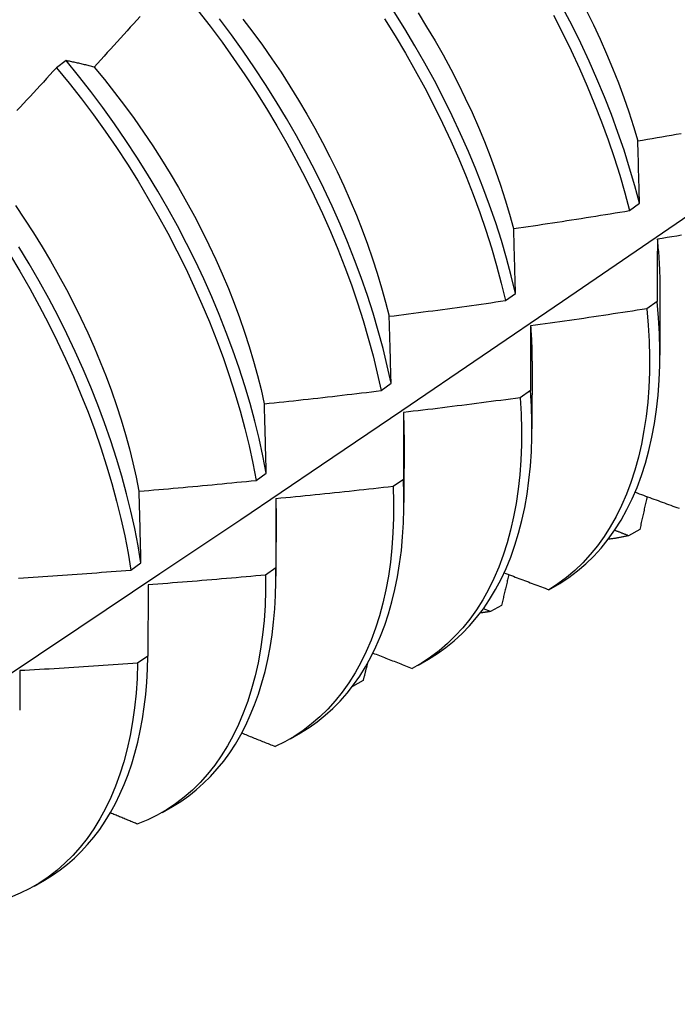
# Model space of a CAD drawing. Header units: inches. Extents: x 8.8 to 89.5, y 6.4 to 55.5.
# Tile 47 of 54: x 81.929 to 82.108, y 29.906 to 30.174. Entities that reach past the tile are written whole.
import ezdxf

# ---------------------------------------------------------------- set-up
doc = ezdxf.new("R2010")
doc.units = ezdxf.units.IN
doc.header["$MEASUREMENT"] = 0
doc.layers.add('Visible Edges(ANSI)', color=7, linetype='Continuous', lineweight=25)

msp = doc.modelspace()

# ---------------------------------------------------------------- linework, layer by layer
at = {"layer": 'Visible Edges(ANSI)'}
for p, q in [((81.9418, 30.16255), (81.93925, 30.16062)), ((82.09503, 30.12177), (82.09775, 30.12375)), ((82.06131, 30.09727), (82.06404, 30.09924)), ((82.10332, 30.10084), (82.10329, 30.0824)), ((82.10255, 30.09702), (82.09977, 30.09506)), ((82.06852, 30.0808), (82.0685, 30.06236)), ((82.02747, 30.0728), (82.03021, 30.07477)), ((82.06811, 30.0728), (82.06533, 30.07084)), ((82.03372, 30.06076), (82.0337, 30.04232)), ((81.99351, 30.04837), (81.99626, 30.05034)), ((82.03356, 30.04864), (82.03076, 30.0467)), ((81.99892, 30.04072), (81.9989, 30.02228)), ((82.09781, 30.03499), (82.09478, 30.03332)), ((81.95943, 30.02398), (81.96219, 30.02595)), ((81.99888, 30.02456), (81.99608, 30.02262)), ((81.96412, 30.01995), (81.96409, 30.00055)), ((82.07312, 30.01862), (82.07612, 30.02035)), ((82.0572, 30.0127), (82.05529, 30.01345)), ((82.06023, 30.01436), (82.0572, 30.0127)), ((81.96409, 30.00055), (81.96127, 29.99861)), ((82.03755, 29.99812), (82.04036, 29.99974)), ((82.02259, 29.99389), (82.01968, 29.99231)), ((82.00275, 29.97808), (82.00556, 29.9797)), ((81.96795, 29.95804), (81.97076, 29.95966)), ((81.93315, 29.938), (81.93596, 29.93962))]:
    msp.add_line(p, q, dxfattribs=at)
at = {"layer": 'Visible Edges(ANSI)', "flags": 128}
for points in [[(82.09775, 30.12375), (82.09648, 30.12853), (82.09507, 30.13334), (82.09354, 30.13817), (82.09188, 30.14302), (82.0901, 30.14787), (82.0882, 30.15273), (82.08618, 30.15759), (82.08404, 30.16243), (82.08178, 30.16727), (82.07941, 30.17208), (82.07694, 30.17686)], [(81.96194, 30.17458), (81.96106, 30.17359), (81.96017, 30.1726), (81.95928, 30.17161), (81.95839, 30.17063), (81.9575, 30.16964), (81.95661, 30.16866), (81.95571, 30.16767), (81.95482, 30.16669), (81.95393, 30.16571), (81.95303, 30.16472), (81.95214, 30.16374), (81.95124, 30.16276), (81.95035, 30.16178), (81.94945, 30.16081)], [(81.97765, 30.17622), (81.98098, 30.17194), (81.98423, 30.16759), (81.98739, 30.16316), (81.99047, 30.15867), (81.99345, 30.15411), (81.99634, 30.14949), (81.99914, 30.14483), (82.00183, 30.14012), (82.00442, 30.13537), (82.0069, 30.13058), (82.00927, 30.12577), (82.01153, 30.12094), (82.01368, 30.1161), (82.01571, 30.11124), (82.01761, 30.10638), (82.0194, 30.10153), (82.02106, 30.09668), (82.0226, 30.09185), (82.02401, 30.08704), (82.02529, 30.08226), (82.02645, 30.07751), (82.02747, 30.0728)], [(82.06404, 30.09924), (82.06288, 30.10399), (82.0616, 30.10878), (82.06019, 30.11359), (82.05865, 30.11842), (82.05698, 30.12326), (82.05519, 30.12812), (82.05328, 30.13298), (82.05125, 30.13784), (82.04911, 30.14268), (82.04684, 30.14751), (82.04447, 30.15232), (82.04199, 30.15711), (82.0394, 30.16185), (82.0367, 30.16656), (82.03391, 30.17123), (82.03102, 30.17584)], [(82.03752, 30.17558), (82.03987, 30.17179), (82.04214, 30.16796), (82.04433, 30.1641), (82.04643, 30.16022), (82.04844, 30.1563), (82.05037, 30.15237), (82.0522, 30.14843), (82.05395, 30.14447), (82.0556, 30.14051), (82.05715, 30.13654), (82.05861, 30.13258), (82.05998, 30.12863), (82.06125, 30.12469), (82.06242, 30.12076), (82.06349, 30.11686)], [(82.07432, 30.17488), (82.07679, 30.17009), (82.07914, 30.16528), (82.08139, 30.16045), (82.08352, 30.1556), (82.08553, 30.15074), (82.08743, 30.14588), (82.0892, 30.14103), (82.09085, 30.13618), (82.09237, 30.13135), (82.09377, 30.12655), (82.09503, 30.12177)], [(82.08326, 30.17625), (82.0852, 30.17232), (82.08704, 30.16837), (82.08879, 30.16442), (82.09045, 30.16046), (82.09201, 30.15649), (82.09347, 30.15254), (82.09484, 30.14859), (82.0961, 30.14465), (82.09726, 30.14073)], [(82.03021, 30.07477), (82.02917, 30.07949), (82.02801, 30.08424), (82.02672, 30.08902), (82.0253, 30.09383), (82.02375, 30.09867), (82.02208, 30.10351), (82.02028, 30.10837), (82.01837, 30.11323), (82.01633, 30.11808), (82.01418, 30.12293), (82.01191, 30.12776), (82.00953, 30.13257), (82.00704, 30.13735), (82.00444, 30.1421), (82.00174, 30.1468), (81.99894, 30.15147), (81.99604, 30.15608), (81.99305, 30.16063), (81.98997, 30.16512), (81.9868, 30.16954), (81.98354, 30.17389)], [(81.98987, 30.17386), (81.99257, 30.17032), (81.99521, 30.16673), (81.99777, 30.16308), (82.00027, 30.15938), (82.00269, 30.15563), (82.00503, 30.15184), (82.00729, 30.14801), (82.00947, 30.14415), (82.01156, 30.14026), (82.01358, 30.13634), (82.0155, 30.13241), (82.01734, 30.12846), (82.01909, 30.1245), (82.02075, 30.12053), (82.02232, 30.11656), (82.02379, 30.1126), (82.02517, 30.10865), (82.02644, 30.1047), (82.02762, 30.10078), (82.0287, 30.09688), (82.02968, 30.09301)], [(82.02843, 30.17388), (82.03131, 30.16926), (82.0341, 30.16459), (82.03679, 30.15988), (82.03937, 30.15512), (82.04184, 30.15034), (82.04421, 30.14553), (82.04646, 30.14069), (82.0486, 30.13585), (82.05062, 30.13099), (82.05252, 30.12613), (82.0543, 30.12128), (82.05596, 30.11643), (82.05749, 30.1116), (82.05889, 30.10679), (82.06016, 30.10201), (82.06131, 30.09727)], [(81.93925, 30.16062), (81.93835, 30.15964), (81.93744, 30.15867), (81.93654, 30.15769), (81.93564, 30.15672), (81.93474, 30.15575), (81.93383, 30.15477), (81.93293, 30.1538), (81.93202, 30.15283), (81.93111, 30.15186), (81.93021, 30.15089), (81.9293, 30.14993), (81.92839, 30.14896)], [(81.93925, 30.16062), (81.94265, 30.15643), (81.94599, 30.15216), (81.94924, 30.14781), (81.95241, 30.14339), (81.95549, 30.1389), (81.95848, 30.13434), (81.96138, 30.12973), (81.96418, 30.12507), (81.96688, 30.12036), (81.96947, 30.11561), (81.97196, 30.11083), (81.97434, 30.10602), (81.9766, 30.10119), (81.97875, 30.09634), (81.98079, 30.09149), (81.9827, 30.08663), (81.9845, 30.08177), (81.98617, 30.07693), (81.98771, 30.0721), (81.98913, 30.06728), (81.99042, 30.0625), (81.99158, 30.05775), (81.99261, 30.05304), (81.99351, 30.04837)], [(81.94945, 30.16081), (81.94912, 30.16089), (81.94879, 30.16097), (81.94847, 30.16105), (81.94814, 30.16113), (81.94782, 30.16121), (81.94749, 30.16129), (81.94717, 30.16137), (81.94685, 30.16144), (81.94653, 30.16152), (81.94621, 30.1616), (81.94589, 30.16167), (81.94557, 30.16174), (81.94525, 30.16182), (81.94493, 30.16189), (81.94462, 30.16196), (81.9443, 30.16203), (81.94398, 30.1621), (81.94367, 30.16216), (81.94335, 30.16223), (81.94304, 30.1623), (81.94273, 30.16236), (81.94242, 30.16242), (81.94211, 30.16249), (81.9418, 30.16255)], [(81.99626, 30.05034), (81.99535, 30.05501), (81.99431, 30.05973), (81.99314, 30.06448), (81.99184, 30.06927), (81.99041, 30.07408), (81.98886, 30.07891), (81.98718, 30.08376), (81.98538, 30.08862), (81.98345, 30.09348), (81.98141, 30.09833), (81.97925, 30.10318), (81.97697, 30.10801), (81.97458, 30.11281), (81.97209, 30.11759), (81.96949, 30.12234), (81.96678, 30.12704), (81.96397, 30.1317), (81.96107, 30.13631), (81.95807, 30.14086), (81.95498, 30.14535), (81.95181, 30.14976), (81.94855, 30.15411), (81.94521, 30.15837), (81.9418, 30.16255)], [(81.94944, 30.1608), (81.95226, 30.15739), (81.95502, 30.15391), (81.95771, 30.15037), (81.96034, 30.14677), (81.9629, 30.14311), (81.96539, 30.13941), (81.96781, 30.13566), (81.97016, 30.13186), (81.97242, 30.12803), (81.97461, 30.12417), (81.97672, 30.12027), (81.97874, 30.11636), (81.98068, 30.11242), (81.98253, 30.10848), (81.98429, 30.10452), (81.98595, 30.10056), (81.98752, 30.09659), (81.989, 30.09264), (81.99037, 30.08869), (81.99165, 30.08475), (81.99282, 30.08083), (81.99388, 30.07693), (81.99485, 30.07306), (81.99571, 30.06922)], [(82.09729, 30.14071), (82.0986, 30.14093), (82.09991, 30.14116), (82.10122, 30.14138), (82.10253, 30.1416), (82.10384, 30.14183), (82.10514, 30.14205), (82.10645, 30.14228), (82.10776, 30.14251), (82.10907, 30.14274)], [(82.09775, 30.12375), (82.09773, 30.12447), (82.09772, 30.12519), (82.0977, 30.1259), (82.09768, 30.12662), (82.09766, 30.12733), (82.09764, 30.12805), (82.09762, 30.12876), (82.0976, 30.12947), (82.09758, 30.13018), (82.09756, 30.13089), (82.09754, 30.1316), (82.09752, 30.13231), (82.0975, 30.13301), (82.09748, 30.13372), (82.09747, 30.13442), (82.09745, 30.13513), (82.09743, 30.13583), (82.09741, 30.13653), (82.09739, 30.13723), (82.09737, 30.13793), (82.09735, 30.13863), (82.09733, 30.13932), (82.09731, 30.14002), (82.09729, 30.14071)], [(81.79008, 29.90583), (81.81237, 29.92037), (81.83463, 29.93494), (81.85685, 29.94954), (81.87903, 29.96417), (81.90116, 29.97883), (81.92326, 29.99352), (81.94532, 30.00824), (81.96733, 30.02299), (81.98931, 30.03776), (82.01124, 30.05256), (82.03314, 30.06738), (82.055, 30.08223), (82.07681, 30.0971), (82.09859, 30.11199), (82.12032, 30.1269)], [(81.92805, 30.12312), (81.93055, 30.11942), (81.93298, 30.11567), (81.93533, 30.11188), (81.9376, 30.10805), (81.9398, 30.1042), (81.94191, 30.10031), (81.94394, 30.0964), (81.94587, 30.09247), (81.94772, 30.08853), (81.94947, 30.08457), (81.95113, 30.08061), (81.95269, 30.07665), (81.95415, 30.07269), (81.95552, 30.06874), (81.95679, 30.0648), (81.95796, 30.06088), (81.95903, 30.05697), (81.96, 30.0531), (81.96087, 30.04925), (81.96164, 30.04544)], [(82.06354, 30.11685), (82.06486, 30.11704), (82.06617, 30.11723), (82.06748, 30.11743), (82.0688, 30.11763), (82.07011, 30.11782), (82.07143, 30.11802), (82.07274, 30.11822), (82.07405, 30.11842), (82.07537, 30.11862), (82.07668, 30.11882), (82.07799, 30.11903), (82.0793, 30.11923), (82.08062, 30.11944), (82.08193, 30.11964), (82.08324, 30.11985), (82.08455, 30.12006), (82.08586, 30.12027), (82.08717, 30.12048), (82.08848, 30.12069), (82.08979, 30.12091), (82.0911, 30.12112), (82.09241, 30.12134), (82.09372, 30.12155), (82.09503, 30.12177)], [(82.06404, 30.09924), (82.06402, 30.09999), (82.064, 30.10073), (82.06398, 30.10148), (82.06396, 30.10222), (82.06394, 30.10296), (82.06392, 30.1037), (82.06389, 30.10444), (82.06387, 30.10518), (82.06385, 30.10591), (82.06383, 30.10665), (82.06381, 30.10738), (82.06379, 30.10812), (82.06377, 30.10885), (82.06375, 30.10958), (82.06373, 30.11031), (82.06371, 30.11104), (82.06369, 30.11177), (82.06367, 30.1125), (82.06365, 30.11323), (82.06363, 30.11395), (82.0636, 30.11468), (82.06358, 30.1154), (82.06356, 30.11613), (82.06354, 30.11685)], [(82.10918, 30.11503), (82.10787, 30.11482), (82.10655, 30.1146), (82.10524, 30.11439), (82.10393, 30.11418), (82.10261, 30.11397)], [(82.10255, 30.11399), (82.10261, 30.11343), (82.10267, 30.11287), (82.10272, 30.11231), (82.10277, 30.11175), (82.10282, 30.11119), (82.10287, 30.11063), (82.10291, 30.11008), (82.10296, 30.10952), (82.103, 30.10897), (82.10303, 30.10842), (82.10307, 30.10787), (82.1031, 30.10732), (82.10313, 30.10677), (82.10315, 30.10623), (82.10318, 30.10568), (82.1032, 30.10514), (82.10322, 30.1046), (82.10324, 30.10406), (82.10325, 30.10352), (82.10326, 30.10299), (82.10327, 30.10245), (82.10328, 30.10192), (82.10328, 30.10139), (82.10328, 30.10086)], [(82.10261, 30.11397), (82.10261, 30.11327), (82.1026, 30.11258), (82.1026, 30.11188), (82.1026, 30.11118), (82.10259, 30.11048), (82.10259, 30.10978), (82.10259, 30.10908), (82.10258, 30.10838), (82.10258, 30.10768), (82.10258, 30.10697), (82.10258, 30.10627), (82.10257, 30.10556), (82.10257, 30.10486), (82.10257, 30.10415), (82.10257, 30.10344), (82.10256, 30.10273), (82.10256, 30.10202), (82.10256, 30.10131), (82.10256, 30.10059), (82.10256, 30.09988), (82.10256, 30.09917), (82.10255, 30.09845), (82.10255, 30.09773), (82.10255, 30.09702)], [(81.92641, 30.10997), (81.92921, 30.10531), (81.93192, 30.1006), (81.93452, 30.09585), (81.93702, 30.09108), (81.9394, 30.08627), (81.94167, 30.08144), (81.94383, 30.07659), (81.94587, 30.07174), (81.9478, 30.06688), (81.9496, 30.06202), (81.95127, 30.05718), (81.95283, 30.05234), (81.95425, 30.04753), (81.95555, 30.04274), (81.95672, 30.03799), (81.95776, 30.03327), (81.95866, 30.0286), (81.95943, 30.02398)], [(81.96219, 30.02595), (81.96141, 30.03058), (81.96049, 30.03525), (81.95945, 30.03997), (81.95827, 30.04473), (81.95696, 30.04951), (81.95553, 30.05433), (81.95396, 30.05916), (81.95228, 30.06401), (81.95047, 30.06887), (81.94853, 30.07373), (81.94648, 30.07858), (81.94432, 30.08343), (81.94203, 30.08825), (81.93964, 30.09306), (81.93714, 30.09784), (81.93453, 30.10258), (81.93182, 30.10728), (81.929, 30.11194)], [(82.02969, 30.09301), (82.03101, 30.09317), (82.03233, 30.09334), (82.03365, 30.09351), (82.03497, 30.09367), (82.03629, 30.09384), (82.03761, 30.09402), (82.03893, 30.09419), (82.04024, 30.09436), (82.04156, 30.09453), (82.04288, 30.09471), (82.0442, 30.09488), (82.04551, 30.09506), (82.04683, 30.09524), (82.04815, 30.09542), (82.04947, 30.0956), (82.05078, 30.09578), (82.0521, 30.09596), (82.05341, 30.09614), (82.05473, 30.09633), (82.05605, 30.09651), (82.05736, 30.0967), (82.05868, 30.09689), (82.05999, 30.09708), (82.06131, 30.09727)], [(82.07612, 30.02035), (82.07857, 30.02195), (82.08091, 30.02372), (82.08316, 30.02564), (82.0853, 30.02773), (82.08733, 30.02996), (82.08925, 30.03235), (82.09106, 30.03489), (82.09275, 30.03757), (82.09432, 30.0404), (82.09577, 30.04336), (82.09709, 30.04646), (82.0983, 30.04969), (82.09937, 30.05305), (82.10032, 30.05653), (82.10114, 30.06012), (82.10183, 30.06383), (82.10239, 30.06765), (82.10281, 30.07158), (82.10311, 30.0756), (82.10326, 30.07972), (82.10329, 30.08392), (82.10318, 30.08821), (82.10293, 30.09258), (82.10255, 30.09702)], [(82.09977, 30.09506), (82.09846, 30.09485), (82.09714, 30.09464), (82.09583, 30.09444), (82.09451, 30.09423), (82.09319, 30.09403), (82.09188, 30.09383), (82.09056, 30.09363), (82.08924, 30.09343), (82.08793, 30.09323), (82.08661, 30.09303), (82.08529, 30.09283), (82.08397, 30.09264), (82.08265, 30.09244), (82.08134, 30.09225), (82.08002, 30.09206), (82.0787, 30.09186), (82.07738, 30.09167), (82.07606, 30.09149), (82.07474, 30.0913), (82.07342, 30.09111), (82.0721, 30.09093), (82.07078, 30.09074), (82.06946, 30.09056), (82.06814, 30.09038)], [(82.09977, 30.09506), (82.10014, 30.09062), (82.10038, 30.08626), (82.10048, 30.08198), (82.10045, 30.07778), (82.10028, 30.07367), (82.09998, 30.06966), (82.09954, 30.06574), (82.09897, 30.06193), (82.09827, 30.05823), (82.09744, 30.05464), (82.09649, 30.05117), (82.0954, 30.04782), (82.09419, 30.0446), (82.09285, 30.04151), (82.09139, 30.03856), (82.08981, 30.03575), (82.08811, 30.03307), (82.0863, 30.03055), (82.08437, 30.02817), (82.08233, 30.02594), (82.08018, 30.02387), (82.07793, 30.02196), (82.07557, 30.02021), (82.07312, 30.01862)], [(82.03021, 30.07477), (82.03018, 30.07554), (82.03016, 30.07631), (82.03014, 30.07708), (82.03012, 30.07785), (82.0301, 30.07862), (82.03008, 30.07938), (82.03006, 30.08015), (82.03004, 30.08091), (82.03002, 30.08168), (82.03, 30.08244), (82.02997, 30.0832), (82.02995, 30.08396), (82.02993, 30.08472), (82.02991, 30.08548), (82.02989, 30.08624), (82.02987, 30.08699), (82.02985, 30.08775), (82.02982, 30.0885), (82.0298, 30.08926), (82.02978, 30.09001), (82.02976, 30.09076), (82.02974, 30.09151), (82.02972, 30.09226), (82.02969, 30.09301)], [(82.06814, 30.09038), (82.06814, 30.08965), (82.06814, 30.08893), (82.06813, 30.08821), (82.06813, 30.08749), (82.06813, 30.08676), (82.06813, 30.08603), (82.06813, 30.08531), (82.06813, 30.08458), (82.06813, 30.08385), (82.06812, 30.08312), (82.06812, 30.08239), (82.06812, 30.08166), (82.06812, 30.08093), (82.06812, 30.08019), (82.06812, 30.07946), (82.06812, 30.07872), (82.06812, 30.07798), (82.06812, 30.07725), (82.06812, 30.07651), (82.06812, 30.07577), (82.06811, 30.07503), (82.06811, 30.07428), (82.06811, 30.07354), (82.06811, 30.0728)], [(82.06812, 30.09038), (82.06816, 30.08997), (82.06819, 30.08956), (82.06822, 30.08916), (82.06824, 30.08875), (82.06827, 30.08835), (82.0683, 30.08794), (82.06832, 30.08754), (82.06834, 30.08714), (82.06836, 30.08674), (82.06838, 30.08634), (82.0684, 30.08594), (82.06842, 30.08554), (82.06843, 30.08514), (82.06845, 30.08474), (82.06846, 30.08435), (82.06847, 30.08395), (82.06848, 30.08355), (82.06849, 30.08316), (82.06849, 30.08277), (82.0685, 30.08238), (82.0685, 30.08198), (82.06851, 30.08159), (82.06851, 30.0812), (82.06851, 30.08082)], [(81.99575, 30.0692), (81.99707, 30.06933), (81.99839, 30.06947), (81.99972, 30.06961), (82.00104, 30.06975), (82.00236, 30.0699), (82.00368, 30.07004), (82.00501, 30.07018), (82.00633, 30.07033), (82.00765, 30.07048), (82.00897, 30.07062), (82.0103, 30.07077), (82.01162, 30.07092), (82.01294, 30.07107), (82.01426, 30.07122), (82.01558, 30.07138), (82.0169, 30.07153), (82.01822, 30.07168), (82.01955, 30.07184), (82.02087, 30.072), (82.02219, 30.07216), (82.02351, 30.07231), (82.02483, 30.07247), (82.02615, 30.07263), (82.02747, 30.0728)], [(82.04036, 29.99974), (82.04279, 30.00124), (82.04512, 30.0029), (82.04736, 30.00471), (82.0495, 30.00668), (82.05153, 30.00879), (82.05346, 30.01105), (82.05529, 30.01345), (82.057, 30.01599), (82.0586, 30.01867), (82.06009, 30.02149), (82.06146, 30.02443), (82.06272, 30.0275), (82.06385, 30.0307), (82.06487, 30.03401), (82.06576, 30.03744), (82.06653, 30.04099), (82.06717, 30.04463), (82.06769, 30.04839), (82.06808, 30.05224), (82.06834, 30.05618), (82.06848, 30.06021), (82.06848, 30.06433), (82.06836, 30.06853), (82.06811, 30.0728)], [(82.06533, 30.07084), (82.06401, 30.07066), (82.06268, 30.07049), (82.06136, 30.07031), (82.06004, 30.07013), (82.05872, 30.06996), (82.0574, 30.06978), (82.05607, 30.06961), (82.05475, 30.06944), (82.05343, 30.06927), (82.05211, 30.0691), (82.05078, 30.06893), (82.04946, 30.06876), (82.04814, 30.0686), (82.04681, 30.06843), (82.04549, 30.06827), (82.04417, 30.0681), (82.04284, 30.06794), (82.04152, 30.06778), (82.04019, 30.06762), (82.03887, 30.06746), (82.03754, 30.06731), (82.03622, 30.06715), (82.03489, 30.06699), (82.03357, 30.06684)], [(82.06533, 30.07084), (82.06557, 30.06648), (82.06568, 30.06219), (82.06565, 30.05799), (82.06549, 30.05387), (82.0652, 30.04985), (82.06477, 30.04593), (82.06421, 30.04211), (82.06352, 30.0384), (82.0627, 30.03481), (82.06175, 30.03133), (82.06067, 30.02798), (82.05946, 30.02475), (82.05813, 30.02166), (82.05668, 30.01869), (82.05511, 30.01587), (82.05342, 30.01319), (82.05161, 30.01065), (82.04969, 30.00827), (82.04765, 30.00603), (82.04551, 30.00395), (82.04327, 30.00203), (82.04092, 30.00027), (82.03847, 29.99867), (82.03592, 29.99723)], [(81.99626, 30.05034), (81.99624, 30.05114), (81.99622, 30.05193), (81.9962, 30.05273), (81.99617, 30.05352), (81.99615, 30.05431), (81.99613, 30.05511), (81.99611, 30.0559), (81.99609, 30.05669), (81.99607, 30.05748), (81.99605, 30.05827), (81.99603, 30.05905), (81.99601, 30.05984), (81.99599, 30.06062), (81.99596, 30.06141), (81.99594, 30.06219), (81.99592, 30.06297), (81.9959, 30.06375), (81.99588, 30.06454), (81.99586, 30.06531), (81.99583, 30.06609), (81.99581, 30.06687), (81.99579, 30.06765), (81.99577, 30.06842), (81.99575, 30.0692)], [(82.03353, 30.06687), (82.03354, 30.06662), (82.03355, 30.06636), (82.03357, 30.0661), (82.03358, 30.06585), (82.03359, 30.06559), (82.0336, 30.06534), (82.03361, 30.06508), (82.03361, 30.06483), (82.03362, 30.06457), (82.03363, 30.06432), (82.03364, 30.06407), (82.03364, 30.06381), (82.03365, 30.06356), (82.03365, 30.06331), (82.03366, 30.06306), (82.03366, 30.06281), (82.03366, 30.06255), (82.03367, 30.0623), (82.03367, 30.06205), (82.03367, 30.0618), (82.03367, 30.06155), (82.03367, 30.0613), (82.03367, 30.06105), (82.03367, 30.0608)], [(82.03357, 30.06684), (82.03357, 30.06609), (82.03357, 30.06534), (82.03357, 30.0646), (82.03357, 30.06385), (82.03356, 30.0631), (82.03356, 30.06234), (82.03356, 30.06159), (82.03356, 30.06084), (82.03356, 30.06008), (82.03356, 30.05933), (82.03356, 30.05857), (82.03356, 30.05781), (82.03356, 30.05705), (82.03356, 30.05629), (82.03356, 30.05553), (82.03356, 30.05477), (82.03356, 30.05401), (82.03356, 30.05325), (82.03356, 30.05248), (82.03356, 30.05172), (82.03356, 30.05095), (82.03356, 30.05018), (82.03356, 30.04941), (82.03356, 30.04864)], [(81.9617, 30.04542), (81.96302, 30.04553), (81.96435, 30.04564), (81.96568, 30.04576), (81.967, 30.04587), (81.96833, 30.04598), (81.96966, 30.0461), (81.97098, 30.04622), (81.97231, 30.04634), (81.97364, 30.04646), (81.97496, 30.04658), (81.97629, 30.0467), (81.97761, 30.04682), (81.97894, 30.04694), (81.98026, 30.04707), (81.98159, 30.04719), (81.98291, 30.04732), (81.98424, 30.04745), (81.98556, 30.04758), (81.98689, 30.04771), (81.98821, 30.04784), (81.98954, 30.04797), (81.99086, 30.0481), (81.99218, 30.04823), (81.99351, 30.04837)], [(82.00556, 29.9797), (82.00789, 29.98114), (82.01014, 29.98272), (82.0123, 29.98445), (82.01436, 29.98631), (82.01633, 29.98832), (82.01821, 29.99045), (82.01999, 29.99272), (82.02166, 29.99512), (82.02324, 29.99765), (82.02471, 30.0003), (82.02607, 30.00308), (82.02733, 30.00597), (82.02848, 30.00898), (82.02951, 30.0121), (82.03044, 30.01533), (82.03125, 30.01866), (82.03194, 30.02209), (82.03253, 30.02563), (82.03299, 30.02925), (82.03334, 30.03297), (82.03357, 30.03677), (82.03369, 30.04065), (82.03368, 30.04461), (82.03356, 30.04864)], [(81.96219, 30.02595), (81.96217, 30.02677), (81.96215, 30.0276), (81.96213, 30.02842), (81.96211, 30.02924), (81.96209, 30.03005), (81.96207, 30.03087), (81.96205, 30.03169), (81.96203, 30.0325), (81.96201, 30.03332), (81.96199, 30.03413), (81.96197, 30.03494), (81.96195, 30.03576), (81.96193, 30.03657), (81.96191, 30.03738), (81.96189, 30.03818), (81.96187, 30.03899), (81.96185, 30.0398), (81.96183, 30.0406), (81.96181, 30.04141), (81.96178, 30.04221), (81.96176, 30.04302), (81.96174, 30.04382), (81.96172, 30.04462), (81.9617, 30.04542)], [(82.03076, 30.0467), (82.03088, 30.0424), (82.03086, 30.0382), (82.03071, 30.03408), (82.03042, 30.03005), (82.03, 30.02612), (82.02945, 30.0223), (82.02877, 30.01858), (82.02795, 30.01498), (82.02701, 30.0115), (82.02594, 30.00814), (82.02474, 30.0049), (82.02342, 30.0018), (82.02197, 29.99883), (82.02041, 29.99599), (82.01872, 29.99331), (82.01692, 29.99076), (82.01501, 29.98837), (82.01298, 29.98612), (82.01084, 29.98403), (82.0086, 29.9821), (82.00626, 29.98033), (82.00382, 29.97872), (82.00128, 29.97727), (81.99864, 29.97599)], [(82.03076, 30.0467), (82.02943, 30.04654), (82.02811, 30.04639), (82.02678, 30.04625), (82.02546, 30.0461), (82.02413, 30.04595), (82.0228, 30.0458), (82.02148, 30.04566), (82.02015, 30.04552), (82.01882, 30.04537), (82.01749, 30.04523), (82.01617, 30.04509), (82.01484, 30.04495), (82.01351, 30.04481), (82.01218, 30.04467), (82.01085, 30.04454), (82.00953, 30.0444), (82.0082, 30.04427), (82.00687, 30.04414), (82.00554, 30.044), (82.00421, 30.04387), (82.00288, 30.04374), (82.00155, 30.04362), (82.00023, 30.04349), (81.9989, 30.04336)], [(81.99884, 30.04339), (81.99884, 30.04328), (81.99884, 30.04317), (81.99885, 30.04306), (81.99885, 30.04295), (81.99885, 30.04284), (81.99885, 30.04273), (81.99885, 30.04262), (81.99886, 30.04251), (81.99886, 30.0424), (81.99886, 30.04229), (81.99886, 30.04218), (81.99886, 30.04207), (81.99886, 30.04196), (81.99886, 30.04185), (81.99887, 30.04174), (81.99887, 30.04163), (81.99887, 30.04152), (81.99887, 30.04141), (81.99887, 30.0413), (81.99887, 30.04119), (81.99887, 30.04108), (81.99887, 30.04097), (81.99887, 30.04086), (81.99887, 30.04075)], [(81.9989, 30.04336), (81.99889, 30.04259), (81.99889, 30.04182), (81.99889, 30.04104), (81.99889, 30.04027), (81.99889, 30.03949), (81.99889, 30.03871), (81.99889, 30.03794), (81.99889, 30.03716), (81.99889, 30.03638), (81.99889, 30.0356), (81.99889, 30.03481), (81.99889, 30.03403), (81.99889, 30.03325), (81.99889, 30.03246), (81.99889, 30.03168), (81.99889, 30.03089), (81.99888, 30.0301), (81.99888, 30.02931), (81.99888, 30.02852), (81.99888, 30.02773), (81.99888, 30.02694), (81.99888, 30.02615), (81.99888, 30.02535), (81.99888, 30.02456)], [(82.09655, 30.04514), (82.09712, 30.04493), (82.09769, 30.04472), (82.09826, 30.04451), (82.09882, 30.04431), (82.09939, 30.0441), (82.09996, 30.04389), (82.10053, 30.04368), (82.1011, 30.04347), (82.10167, 30.04326), (82.10224, 30.04305), (82.10281, 30.04285), (82.10338, 30.04264), (82.10395, 30.04243), (82.10452, 30.04222), (82.10509, 30.04201), (82.10566, 30.04181), (82.10623, 30.0416), (82.1068, 30.04139), (82.10737, 30.04118), (82.10794, 30.04098), (82.10851, 30.04077)], [(82.0998, 30.04395), (82.09972, 30.04357), (82.09964, 30.0432), (82.09956, 30.04283), (82.09948, 30.04245), (82.09939, 30.04208), (82.09931, 30.04171), (82.09923, 30.04134), (82.09915, 30.04096), (82.09906, 30.04059), (82.09898, 30.04022), (82.0989, 30.03984), (82.09881, 30.03947), (82.09873, 30.0391), (82.09865, 30.03872), (82.09856, 30.03835), (82.09848, 30.03798), (82.0984, 30.03761), (82.09832, 30.03723), (82.09823, 30.03686), (82.09815, 30.03649), (82.09807, 30.03611), (82.09798, 30.03574), (82.0979, 30.03537), (82.09781, 30.03499)], [(82.09478, 30.03332), (82.09462, 30.03338), (82.09446, 30.03344), (82.0943, 30.0335), (82.09415, 30.03356), (82.09399, 30.03362), (82.09383, 30.03368), (82.09367, 30.03374), (82.09351, 30.0338), (82.09335, 30.03386), (82.09319, 30.03392), (82.09304, 30.03398), (82.09288, 30.03404), (82.09272, 30.03411), (82.09256, 30.03417), (82.0924, 30.03423), (82.09224, 30.03429), (82.09208, 30.03435), (82.09193, 30.03441), (82.09177, 30.03447), (82.09161, 30.03453), (82.09145, 30.03459), (82.09129, 30.03465), (82.09113, 30.03471), (82.09097, 30.03477)], [(82.09478, 30.03332), (82.09455, 30.03327), (82.09433, 30.03322), (82.0941, 30.03316), (82.09387, 30.03311), (82.09365, 30.03307), (82.09342, 30.03302), (82.09319, 30.03297), (82.09296, 30.03292), (82.09273, 30.03288), (82.0925, 30.03283), (82.09227, 30.03279), (82.09204, 30.03275), (82.09181, 30.03271), (82.09157, 30.03267), (82.09134, 30.03263), (82.09111, 30.03259), (82.09088, 30.03256), (82.09064, 30.03252), (82.09041, 30.03249), (82.09017, 30.03245), (82.08994, 30.03242), (82.0897, 30.03239), (82.08947, 30.03236), (82.08923, 30.03233)], [(81.92888, 30.02176), (81.93021, 30.02185), (81.93154, 30.02194), (81.93287, 30.02202), (81.9342, 30.02211), (81.93553, 30.0222), (81.93686, 30.02229), (81.93818, 30.02238), (81.93951, 30.02248), (81.94084, 30.02257), (81.94217, 30.02266), (81.9435, 30.02276), (81.94483, 30.02286), (81.94616, 30.02295), (81.94748, 30.02305), (81.94881, 30.02315), (81.95014, 30.02325), (81.95147, 30.02335), (81.9528, 30.02346), (81.95412, 30.02356), (81.95545, 30.02366), (81.95678, 30.02377), (81.95811, 30.02388), (81.95943, 30.02398)], [(81.97076, 29.95966), (81.973, 29.96104), (81.97516, 29.96255), (81.97723, 29.96419), (81.97922, 29.96595), (81.98113, 29.96785), (81.98295, 29.96986), (81.98468, 29.972), (81.98632, 29.97427), (81.98786, 29.97664), (81.98931, 29.97914), (81.99066, 29.98175), (81.99191, 29.98446), (81.99307, 29.98729), (81.99412, 29.99022), (81.99507, 29.99325), (81.99592, 29.99638), (81.99666, 29.9996), (81.9973, 30.00292), (81.99783, 30.00633), (81.99826, 30.00982), (81.99858, 30.01339), (81.99879, 30.01704), (81.99889, 30.02076), (81.99888, 30.02456)], [(81.99608, 30.02262), (81.99607, 30.0184), (81.99592, 30.01428), (81.99564, 30.01025), (81.99523, 30.00631), (81.99469, 30.00248), (81.99401, 29.99876), (81.99321, 29.99515), (81.99227, 29.99166), (81.99121, 29.98829), (81.99002, 29.98505), (81.9887, 29.98194), (81.98726, 29.97896), (81.9857, 29.97612), (81.98403, 29.97342), (81.98223, 29.97087), (81.98032, 29.96846), (81.9783, 29.96621), (81.97618, 29.96411), (81.97394, 29.96217), (81.9716, 29.96039), (81.96917, 29.95877), (81.96663, 29.95731), (81.96401, 29.95602), (81.96129, 29.9549)], [(81.99608, 30.02262), (81.99475, 30.02249), (81.99342, 30.02237), (81.99209, 30.02225), (81.99075, 30.02213), (81.98942, 30.02201), (81.98809, 30.02189), (81.98676, 30.02177), (81.98543, 30.02166), (81.9841, 30.02154), (81.98277, 30.02143), (81.98144, 30.02132), (81.98011, 30.0212), (81.97878, 30.02109), (81.97744, 30.02098), (81.97611, 30.02088), (81.97478, 30.02077), (81.97345, 30.02066), (81.97212, 30.02056), (81.97078, 30.02045), (81.96945, 30.02035), (81.96812, 30.02025), (81.96679, 30.02015), (81.96545, 30.02005), (81.96412, 30.01995)], [(82.06221, 30.02274), (82.06213, 30.02239), (82.06205, 30.02204), (82.06197, 30.02169), (82.06188, 30.02134), (82.0618, 30.02099), (82.06172, 30.02064), (82.06164, 30.0203), (82.06156, 30.01995), (82.06147, 30.0196), (82.06139, 30.01925), (82.06131, 30.0189), (82.06123, 30.01855), (82.06114, 30.0182), (82.06106, 30.01785), (82.06098, 30.0175), (82.0609, 30.01716), (82.06081, 30.01681), (82.06073, 30.01646), (82.06065, 30.01611), (82.06057, 30.01576), (82.06048, 30.01541), (82.0604, 30.01506), (82.06032, 30.01471), (82.06023, 30.01436)], [(82.06092, 30.02323), (82.06143, 30.02303), (82.06194, 30.02284), (82.06244, 30.02265), (82.06295, 30.02246), (82.06346, 30.02226), (82.06397, 30.02207), (82.06447, 30.02188), (82.06498, 30.02169), (82.06549, 30.02149), (82.066, 30.0213), (82.0665, 30.02111), (82.06701, 30.02092), (82.06752, 30.02072), (82.06803, 30.02053), (82.06854, 30.02034), (82.06905, 30.02015), (82.06955, 30.01996), (82.07006, 30.01977), (82.07057, 30.01957), (82.07108, 30.01938), (82.07159, 30.01919), (82.0721, 30.019), (82.07261, 30.01881), (82.07312, 30.01862)], [(82.0572, 30.0127), (82.05708, 30.01268), (82.05697, 30.01266), (82.05685, 30.01264), (82.05674, 30.01262), (82.05662, 30.0126), (82.05651, 30.01259), (82.0564, 30.01257), (82.05628, 30.01255), (82.05617, 30.01253), (82.05605, 30.01251), (82.05594, 30.0125), (82.05582, 30.01248), (82.05571, 30.01246), (82.05559, 30.01244), (82.05547, 30.01243), (82.05536, 30.01241), (82.05524, 30.01239), (82.05513, 30.01238), (82.05501, 30.01236), (82.0549, 30.01235), (82.05478, 30.01233), (82.05466, 30.01232), (82.05455, 30.0123), (82.05443, 30.01229)], [(81.93596, 29.93962), (81.9381, 29.94094), (81.94017, 29.94237), (81.94217, 29.94393), (81.94408, 29.9456), (81.94592, 29.94738), (81.94768, 29.94929), (81.94936, 29.9513), (81.95096, 29.95342), (81.95247, 29.95566), (81.95389, 29.958), (81.95523, 29.96044), (81.95647, 29.96299), (81.95763, 29.96563), (81.95869, 29.96838), (81.95966, 29.97121), (81.96054, 29.97414), (81.96132, 29.97716), (81.96201, 29.98027), (81.9626, 29.98346), (81.96309, 29.98673), (81.96349, 29.99007), (81.96379, 29.9935), (81.96399, 29.99699), (81.96409, 30.00055)], [(82.02527, 30.0014), (82.02571, 30.00122), (82.02615, 30.00105), (82.0266, 30.00087), (82.02704, 30.0007), (82.02748, 30.00053), (82.02793, 30.00035), (82.02837, 30.00018), (82.02881, 30), (82.02926, 29.99983), (82.0297, 29.99966), (82.03014, 29.99948), (82.03059, 29.99931), (82.03103, 29.99914), (82.03148, 29.99896), (82.03192, 29.99879), (82.03236, 29.99862), (82.03281, 29.99844), (82.03325, 29.99827), (82.0337, 29.9981), (82.03414, 29.99792), (82.03459, 29.99775), (82.03503, 29.99758), (82.03548, 29.9974), (82.03592, 29.99723)], [(81.96127, 29.99861), (81.96113, 29.99448), (81.96086, 29.99044), (81.96046, 29.9865), (81.95992, 29.98267), (81.95926, 29.97894), (81.95846, 29.97532), (81.95753, 29.97183), (81.95647, 29.96845), (81.95529, 29.9652), (81.95398, 29.96208), (81.95255, 29.95909), (81.951, 29.95625), (81.94933, 29.95354), (81.94754, 29.95098), (81.94564, 29.94856), (81.94363, 29.9463), (81.94151, 29.94419), (81.93928, 29.94224), (81.93695, 29.94045), (81.93451, 29.93882), (81.93199, 29.93736), (81.92936, 29.93606), (81.92665, 29.93492)], [(81.96127, 29.99861), (81.95994, 29.99852), (81.9586, 29.99842), (81.95727, 29.99833), (81.95594, 29.99823), (81.9546, 29.99814), (81.95327, 29.99805), (81.95194, 29.99796), (81.9506, 29.99787), (81.94927, 29.99779), (81.94793, 29.9977), (81.9466, 29.99761), (81.94526, 29.99753), (81.94393, 29.99745), (81.9426, 29.99736), (81.94126, 29.99728), (81.93993, 29.9972), (81.93859, 29.99712), (81.93726, 29.99704), (81.93592, 29.99697), (81.93459, 29.99689), (81.93325, 29.99682), (81.93191, 29.99674), (81.93058, 29.99667), (81.92924, 29.9966)], [(82.02376, 29.99855), (82.02371, 29.99836), (82.02366, 29.99817), (82.02361, 29.99797), (82.02357, 29.99778), (82.02352, 29.99758), (82.02347, 29.99739), (82.02342, 29.99719), (82.02337, 29.997), (82.02332, 29.9968), (82.02327, 29.99661), (82.02322, 29.99642), (82.02318, 29.99622), (82.02313, 29.99603), (82.02308, 29.99583), (82.02303, 29.99564), (82.02298, 29.99544), (82.02293, 29.99525), (82.02288, 29.99505), (82.02283, 29.99486), (82.02278, 29.99466), (82.02273, 29.99447), (82.02269, 29.99427), (82.02264, 29.99408), (82.02259, 29.99389)], [(81.92924, 29.9966), (81.92924, 29.99578), (81.92924, 29.99496), (81.92924, 29.99413), (81.92923, 29.99331), (81.92923, 29.99248), (81.92923, 29.99165), (81.92923, 29.99083), (81.92922, 29.99), (81.92922, 29.98917), (81.92922, 29.98834), (81.92921, 29.98751), (81.92921, 29.98667), (81.92921, 29.98584)], [(81.98958, 29.97965), (81.98996, 29.97949), (81.99034, 29.97934), (81.99071, 29.97919), (81.99109, 29.97904), (81.99147, 29.97888), (81.99185, 29.97873), (81.99222, 29.97858), (81.9926, 29.97843), (81.99298, 29.97827), (81.99335, 29.97812), (81.99373, 29.97797), (81.99411, 29.97782), (81.99449, 29.97766), (81.99486, 29.97751), (81.99524, 29.97736), (81.99562, 29.97721), (81.996, 29.97706), (81.99638, 29.9769), (81.99675, 29.97675), (81.99713, 29.9766), (81.99751, 29.97645), (81.99789, 29.9763), (81.99827, 29.97614), (81.99864, 29.97599)], [(81.95388, 29.95798), (81.95419, 29.95785), (81.9545, 29.95772), (81.9548, 29.95759), (81.95511, 29.95747), (81.95542, 29.95734), (81.95573, 29.95721), (81.95604, 29.95708), (81.95635, 29.95695), (81.95665, 29.95682), (81.95696, 29.9567), (81.95727, 29.95657), (81.95758, 29.95644), (81.95789, 29.95631), (81.9582, 29.95618), (81.95851, 29.95606), (81.95882, 29.95593), (81.95912, 29.9558), (81.95943, 29.95567), (81.95974, 29.95554), (81.96005, 29.95541), (81.96036, 29.95529), (81.96067, 29.95516), (81.96098, 29.95503), (81.96129, 29.9549)]]:
    msp.add_lwpolyline(points, dxfattribs=at)

doc.saveas('drawing.dxf')
